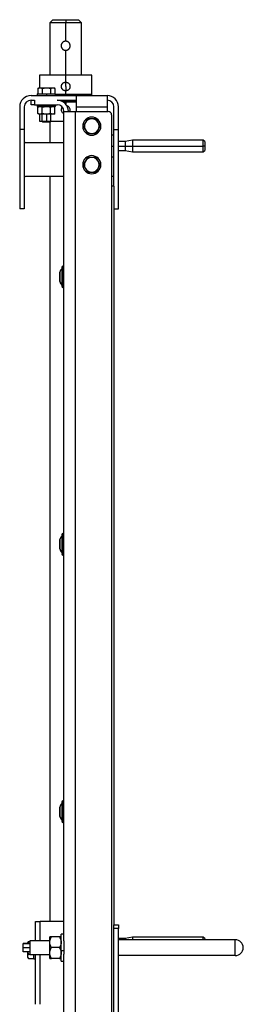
# Model space of a CAD drawing. Header units: millimetres. Extents: x 1279 to 4671, y -1749 to 1129.
# Tile 9 of 17: x 1301 to 1498, y -217 to 652. Entities that reach past the tile are written whole.
import ezdxf

# ---------------------------------------------------------------- set-up
doc = ezdxf.new("R2010")
doc.units = ezdxf.units.MM

msp = doc.modelspace()

# ---------------------------------------------------------------- linework, layer by layer
at = {"color": 7, "linetype": 'Continuous', "lineweight": 25}
for p, q in [((1330.09, 652.28), (1327.34, 649.53)), ((1330.09, 652.28), (1341.34, 652.28)), ((1341.34, 652.28), (1341.34, 649.53)), ((1341.34, 652.28), (1352.59, 652.28)), ((1355.34, 649.53), (1352.59, 652.28)), ((1327.34, 649.53), (1327.34, 603.28)), ((1341.34, 649.53), (1327.34, 649.53)), ((1341.34, 633.28), (1341.34, 649.53)), ((1355.34, 649.53), (1341.34, 649.53)), ((1355.34, 603.28), (1355.34, 649.53)), ((1341.34, 603.28), (1341.34, 625.28)), ((1318.34, 603.28), (1318.34, 592.18)), ((1341.34, 603.28), (1318.34, 603.28)), ((1341.34, 597.08), (1341.34, 603.28)), ((1364.34, 603.28), (1341.34, 603.28)), ((1364.34, 586.28), (1364.34, 603.28)), ((1317.84, 592.18), (1316.83, 591.6)), ((1316.84, 591.6), (1316.84, 586.88)), ((1317.84, 592.18), (1318.71, 592.18)), ((1318.71, 592.18), (1324.34, 592.18)), ((1320.59, 591.6), (1320.59, 586.88)), ((1324.34, 592.18), (1329.97, 592.18)), ((1328.09, 591.6), (1328.09, 586.88)), ((1329.97, 592.18), (1330.84, 592.18)), ((1331.85, 591.6), (1330.84, 592.18)), ((1331.85, 591.6), (1331.85, 586.88)), ((1341.34, 593.28), (1341.34, 597.08)), ((1341.34, 593.28), (1341.34, 589.48)), ((1310.84, 585.28), (1350.84, 585.28)), ((1316.34, 586.88), (1316.34, 585.28)), ((1316.34, 586.88), (1324.34, 586.88)), ((1324.34, 586.88), (1324.34, 585.28)), ((1324.34, 586.88), (1332.34, 586.88)), ((1332.34, 585.28), (1332.34, 586.88)), ((1341.34, 586.28), (1332.34, 586.28)), ((1341.34, 586.28), (1341.34, 589.48)), ((1364.34, 586.28), (1341.34, 586.28)), ((1350.84, 575.28), (1350.84, 585.28)), ((1350.84, 585.28), (1377.84, 585.28)), ((1364.24, 585.28), (1364.24, 586.28)), ((1377.84, 585.28), (1377.84, 575.28)), ((1300.84, 575.28), (1300.84, 555.28)), ((1304.84, 575.28), (1304.84, 555.28)), ((1310.84, 581.28), (1313.84, 581.28)), ((1310.84, 577.28), (1310.84, 581.28)), ((1313.84, 577.28), (1310.84, 577.28)), ((1313.84, 581.28), (1313.84, 577.28)), ((1313.84, 577.28), (1333.84, 577.28)), ((1316.34, 577.28), (1316.34, 575.68)), ((1324.34, 575.68), (1316.34, 575.68)), ((1317.84, 575.68), (1316.83, 575.1)), ((1316.84, 569.46), (1316.84, 575.1)), ((1320.59, 569.46), (1320.59, 575.1)), ((1324.34, 575.68), (1324.34, 577.28)), ((1332.34, 575.68), (1324.34, 575.68)), ((1328.09, 569.46), (1328.09, 575.1)), ((1331.85, 575.1), (1330.84, 575.68)), ((1331.85, 569.46), (1331.85, 575.1)), ((1332.34, 575.68), (1332.34, 577.28)), ((1333.84, 581.28), (1350.84, 581.28)), ((1350.84, 580.78), (1336.96, 580.78)), ((1339.11, 579.78), (1341.34, 579.78)), ((1341.34, 579.78), (1350.84, 579.78)), ((1350.84, 575.28), (1377.84, 575.28)), ((1350.84, 571.28), (1350.84, 575.28)), ((1377.84, 575.28), (1377.84, 571.28)), ((1383.84, 555.28), (1383.84, 575.28)), ((1387.84, 555.28), (1387.84, 575.28)), ((1316.83, 569.47), (1317.84, 568.88)), ((1318.71, 568.88), (1317.84, 568.88)), ((1318.34, 568.88), (1318.34, 562.78)), ((1324.34, 568.88), (1318.71, 568.88)), ((1320.34, 568.88), (1320.34, 562.65)), ((1329.97, 568.88), (1324.34, 568.88)), ((1328.34, 562.65), (1328.34, 568.88)), ((1330.84, 568.88), (1329.97, 568.88)), ((1330.84, 568.88), (1331.85, 569.47)), ((1339.84, -160.08), (1339.84, 571.28)), ((1339.84, 571.28), (1349.84, 571.28)), ((1349.84, 571.28), (1349.84, -966.72)), ((1349.84, 571.28), (1378.84, 571.28)), ((1381.84, 568.28), (1381.84, -959.72)), ((1318.34, 562.78), (1320.34, 562.78)), ((1320.34, 562.65), (1321.11, 561.88)), ((1320.34, 562.65), (1324.34, 562.65)), ((1324.34, 561.88), (1321.11, 561.88)), ((1324.34, 561.88), (1324.34, 562.65)), ((1324.34, 562.65), (1328.34, 562.65)), ((1327.57, 561.88), (1324.34, 561.88)), ((1327.34, 561.88), (1327.34, 543.78)), ((1327.57, 561.88), (1328.34, 562.65)), ((1328.34, 562.78), (1339.84, 562.78)), ((1304.84, 555.28), (1300.84, 555.28)), ((1300.84, 555.28), (1300.84, 485.28)), ((1304.84, 555.28), (1304.84, 485.28)), ((1383.84, 550.28), (1381.84, 550.28)), ((1383.84, 505.28), (1383.84, 555.28)), ((1383.84, 555.28), (1387.84, 555.28)), ((1387.84, 485.28), (1387.84, 555.28)), ((1305.84, 543.78), (1339.84, 543.78)), ((1393.84, 544.78), (1387.84, 544.78)), ((1400.36, 545.93), (1393.84, 544.78)), ((1393.84, 544.78), (1393.84, 540.78)), ((1393.84, 540.78), (1393.84, 536.78)), ((1393.84, 540.78), (1400.36, 540.78)), ((1462.64, 545.93), (1400.36, 545.93)), ((1400.36, 545.93), (1400.36, 540.78)), ((1400.36, 540.78), (1400.36, 535.63)), ((1400.36, 540.78), (1462.64, 540.78)), ((1463.84, 544.73), (1462.64, 545.93)), ((1462.64, 540.78), (1462.64, 545.93)), ((1462.64, 535.63), (1462.64, 540.78)), ((1463.84, 540.78), (1462.64, 540.78)), ((1463.84, 544.73), (1463.84, 540.78)), ((1463.84, 540.78), (1463.84, 536.83)), ((1381.84, 531.28), (1383.84, 531.28)), ((1387.84, 536.78), (1393.84, 536.78)), ((1393.84, 536.78), (1400.36, 535.63)), ((1400.36, 535.63), (1462.64, 535.63)), ((1462.64, 535.63), (1463.84, 536.83)), ((1339.84, 513.78), (1305.84, 513.78)), ((1327.34, 513.78), (1327.34, -143.72)), ((1383.84, 513.78), (1381.84, 513.78)), ((1384.04, 505.28), (1381.84, 505.28)), ((1384.04, -146.72), (1384.04, 505.28)), ((1304.84, 485.28), (1300.84, 485.28)), ((1384.04, 485.28), (1387.84, 485.28)), ((1336.15, 429.42), (1336.04, 429.42)), ((1336.04, 429.42), (1336.04, 421.46)), ((1336.15, 429.42), (1336.15, 421.46)), ((1336.15, 421.46), (1336.04, 421.46)), ((1336.04, 421.46), (1336.04, 421.15)), ((1336.04, 421.15), (1336.15, 421.15)), ((1336.15, 421.46), (1336.15, 421.15)), ((1337.84, 416.92), (1337.84, 416.84)), ((1336.15, 193.42), (1336.04, 193.42)), ((1336.04, 193.42), (1336.04, 185.46)), ((1336.15, 193.42), (1336.15, 185.46)), ((1336.15, 185.46), (1336.04, 185.46)), ((1336.04, 185.46), (1336.04, 185.15)), ((1336.04, 185.15), (1336.15, 185.15)), ((1336.15, 185.46), (1336.15, 185.15)), ((1337.84, 180.92), (1337.84, 180.84)), ((1336.15, -42.58), (1336.04, -42.58)), ((1336.04, -42.58), (1336.04, -50.54)), ((1336.15, -42.58), (1336.15, -50.54)), ((1336.15, -50.54), (1336.04, -50.54)), ((1336.04, -50.54), (1336.04, -50.85)), ((1336.04, -50.85), (1336.15, -50.85)), ((1336.15, -50.54), (1336.15, -50.85)), ((1337.84, -55.08), (1337.84, -55.16)), ((1314.84, -160.72), (1314.84, -143.72)), ((1314.84, -143.72), (1318.84, -143.72)), ((1339.84, -143.72), (1318.84, -143.72)), ((1383.84, -146.72), (1387.84, -146.72)), ((1383.84, -149.72), (1383.84, -146.72)), ((1387.84, -146.72), (1387.84, -149.72)), ((1339.84, -154.72), (1337.34, -154.72)), ((1337.34, -169.15), (1337.34, -154.72)), ((1387.84, -149.72), (1383.84, -149.72)), ((1383.84, -1004.72), (1383.84, -149.72)), ((1387.84, -1004.72), (1387.84, -149.72)), ((1309.84, -163.11), (1303.84, -163.11)), ((1303.84, -163.42), (1303.84, -163.11)), ((1309.84, -163.42), (1303.84, -163.42)), ((1303.84, -167.02), (1303.84, -163.42)), ((1308.52, -161.21), (1307.94, -162.22)), ((1307.94, -163.09), (1307.94, -162.22)), ((1308.52, -161.21), (1308.52, -161.21)), ((1308.52, -161.21), (1309.84, -161.21)), ((1327.34, -160.72), (1309.84, -160.72)), ((1309.84, -160.72), (1309.84, -160.84)), ((1309.84, -160.84), (1309.84, -172.72)), ((1327.34, -160.84), (1309.84, -160.84)), ((1327.34, -161.97), (1327.34, -157.22)), ((1327.34, -171.47), (1327.34, -161.97)), ((1335.87, -157.22), (1328.81, -157.22)), ((1393.84, -158.72), (1387.84, -158.72)), ((1490.84, -159.72), (1387.84, -159.72)), ((1400.36, -157.57), (1393.84, -158.72)), ((1393.84, -158.72), (1393.84, -159.72)), ((1462.64, -157.57), (1400.36, -157.57)), ((1400.36, -157.57), (1400.36, -159.72)), ((1463.84, -158.77), (1462.64, -157.57)), ((1462.64, -159.72), (1462.64, -157.57)), ((1463.84, -158.77), (1463.84, -159.72)), ((1490.84, -173.72), (1490.84, -159.72)), ((1309.84, -167.02), (1303.84, -167.02)), ((1303.84, -170.32), (1303.84, -167.02)), ((1309.84, -170.32), (1303.84, -170.32)), ((1307.94, -174.35), (1307.94, -170.32)), ((1308.52, -172.47), (1308.19, -170.32)), ((1308.52, -172.47), (1309.84, -172.47)), ((1309.84, -172.72), (1327.34, -172.72)), ((1313.24, -176.72), (1313.24, -172.72)), ((1314.84, -216.72), (1314.84, -172.72)), ((1327.34, -176.22), (1327.34, -171.47)), ((1335.87, -166.72), (1328.81, -166.72)), ((1337.34, -169.15), (1340, -169.15)), ((1337.34, -178.72), (1337.34, -169.15)), ((1339.84, -354.08), (1339.84, -173.35)), ((1490.84, -173.72), (1387.84, -173.72)), ((1307.94, -175.22), (1307.94, -174.35)), ((1307.94, -175.22), (1308.52, -176.22)), ((1308.52, -176.22), (1308.52, -176.23)), ((1308.52, -176.22), (1313.24, -176.22)), ((1313.24, -176.72), (1314.84, -176.72)), ((1335.87, -176.22), (1328.81, -176.22)), ((1337.34, -174.94), (1335.87, -176.22)), ((1337.34, -178.72), (1339.84, -178.72))]:
    msp.add_line(p, q, dxfattribs=at)
at = {"color": 8, "linetype": 'Continuous', "lineweight": 25}
for p, q in [((1341.34, 580.78), (1341.34, 581.28)), ((1341.34, 579.78), (1341.34, 577.9)), ((1324.34, 568.88), (1324.34, 562.65)), ((1381.84, 540.78), (1383.84, 540.78)), ((1387.84, 540.78), (1393.84, 540.78)), ((1338.84, 434.73), (1338.84, 416.55)), ((1338.84, 416.55), (1338.84, 415.83)), ((1338.84, 198.73), (1338.84, 180.55)), ((1338.84, 180.55), (1338.84, 179.83)), ((1338.84, -37.27), (1338.84, -55.45)), ((1338.84, -55.45), (1338.84, -56.17)), ((1318.84, -160.72), (1318.84, -143.72)), ((1318.84, -216.72), (1318.84, -172.72))]:
    msp.add_line(p, q, dxfattribs=at)
at = {"color": 7, "linetype": 'Continuous', "lineweight": 25}
for centre, radius, start, end in [((1310.84, 575.28), 10, 90, 180), ((1377.84, 575.28), 10, 0, 90), ((1310.84, 575.28), 6, 90, 180), ((1333.84, 571.28), 10, 0, 90), ((1333.84, 571.28), 6, 0, 90), ((1377.84, 575.28), 6, 0, 90), ((1364.34, 558.28), 8, 90, 270), ((1364.34, 558.28), 8, 270, 90), ((1378.84, 568.28), 3, 0, 90), ((1364.34, 558.28), 6.5, 150, 210), ((1364.34, 558.28), 6.5, 90, 150), ((1364.34, 558.28), 6.5, 30, 90), ((1364.34, 558.28), 6.5, 330, 30), ((1364.34, 558.28), 6.5, 210, 270), ((1364.34, 558.28), 6.5, 270, 330), ((1305.84, 542.78), 1, 90, 180), ((1364.34, 524.28), 8, 90, 270), ((1364.34, 524.28), 6.5, 90, 150), ((1364.34, 524.28), 8, 270, 90), ((1364.34, 524.28), 6.5, 30, 90), ((1364.34, 524.28), 6.5, 150, 210), ((1364.34, 524.28), 6.5, 330, 30), ((1305.84, 514.78), 1, 180, 270), ((1364.34, 524.28), 6.5, 210, 270), ((1364.34, 524.28), 6.5, 270, 330), ((1338.84, 433.73), 1, 90, 180), ((1338.84, 433.73), 1, 0, 90), ((1343.18, 427.62), 7.25, 137.38529, 165.68387), ((1342.47, 423.24), 6.57, 195.66775, 225.12626), ((1343.18, 422.94), 7.25, 194.31613, 222.61471), ((1338.8, 417.51), 0.964, 182.34398, 272.16627), ((1338.88, 417.51), 0.964, 267.83373, 357.65602), ((1338.84, 416.83), 1, 180, 270), ((1338.84, 416.83), 1, 270, 0), ((1343.18, 191.62), 7.25, 137.38529, 165.68387), ((1338.84, 197.73), 1, 90, 180), ((1338.84, 197.73), 1, 0, 90), ((1342.47, 187.24), 6.57, 195.66775, 225.12626), ((1343.18, 186.94), 7.25, 194.31613, 222.61471), ((1338.8, 181.51), 0.964, 182.34398, 272.16627), ((1338.84, 180.83), 1, 180, 270), ((1338.88, 181.51), 0.964, 267.83373, 357.65602), ((1338.84, 180.83), 1, 270, 0), ((1343.18, -44.38), 7.25, 137.38529, 165.68387), ((1338.84, -38.27), 1, 90, 180), ((1338.84, -38.27), 1, 0, 90), ((1342.47, -48.76), 6.57, 195.66775, 225.12626), ((1343.18, -49.06), 7.25, 194.31613, 222.61471), ((1338.8, -54.49), 0.964, 182.34398, 272.16627), ((1338.84, -55.17), 1, 180, 270), ((1338.88, -54.49), 0.964, 267.83373, 357.65602), ((1338.84, -55.17), 1, 270, 0), ((1490.84, -166.72), 7, 0, 90), ((1490.84, -166.72), 7, 270, 0)]:
    msp.add_arc(centre, radius, start, end, dxfattribs=at)
for points, knots in [([(1341.34, 633.28), (1341.28, 633.28), (1341.15, 633.28), (1340.96, 633.27), (1340.77, 633.24), (1340.58, 633.21), (1340.38, 633.17), (1340.19, 633.12), (1340, 633.05), (1339.75, 632.96), (1339.45, 632.82), (1339.13, 632.63), (1338.81, 632.39), (1338.5, 632.11), (1338.23, 631.81), (1337.99, 631.49), (1337.81, 631.17), (1337.64, 630.81), (1337.5, 630.44), (1337.41, 630.05), (1337.35, 629.66), (1337.34, 629.41), (1337.34, 629.28)], [0, 0, 0, 0, 0.029763, 0.059936, 0.090525, 0.121536, 0.152974, 0.184843, 0.217148, 0.249894, 0.309588, 0.375226, 0.428358, 0.499905, 0.574195, 0.625121, 0.690863, 0.749976, 0.815381, 0.878825, 0.94035, 1, 1, 1, 1]), ([(1337.34, 629.28), (1337.34, 629.22), (1337.34, 629.1), (1337.36, 628.91), (1337.38, 628.72), (1337.41, 628.52), (1337.45, 628.33), (1337.51, 628.13), (1337.57, 627.94), (1337.67, 627.7), (1337.81, 627.4), (1337.99, 627.08), (1338.23, 626.76), (1338.5, 626.45), (1338.81, 626.18), (1339.13, 625.94), (1339.45, 625.75), (1339.81, 625.58), (1340.18, 625.45), (1340.57, 625.35), (1340.96, 625.29), (1341.21, 625.29), (1341.34, 625.28)], [0, 0, 0, 0, 0.0295882, 0.0596394, 0.0901596, 0.1211544, 0.1526292, 0.1845892, 0.2170395, 0.2499847, 0.309102, 0.374861, 0.425754, 0.4998391, 0.5717372, 0.6250546, 0.6902461, 0.749577, 0.8147754, 0.8782191, 0.9399466, 1, 1, 1, 1]), ([(1345.34, 629.28), (1345.34, 629.35), (1345.34, 629.47), (1345.32, 629.66), (1345.3, 629.85), (1345.27, 630.05), (1345.23, 630.24), (1345.17, 630.43), (1345.11, 630.63), (1345.02, 630.87), (1344.87, 631.17), (1344.69, 631.49), (1344.45, 631.81), (1344.18, 632.12), (1343.87, 632.39), (1343.55, 632.63), (1343.23, 632.82), (1342.87, 632.99), (1342.5, 633.12), (1342.11, 633.22), (1341.72, 633.27), (1341.47, 633.28), (1341.34, 633.28)], [0, 0, 0, 0, 0.029601, 0.059667, 0.090201, 0.121212, 0.152703, 0.18468, 0.217148, 0.250111, 0.309335, 0.375237, 0.426093, 0.50042, 0.571891, 0.625037, 0.690638, 0.750321, 0.81531, 0.87856, 0.940109, 1, 1, 1, 1]), ([(1341.34, 625.28), (1341.4, 625.28), (1341.53, 625.29), (1341.72, 625.3), (1341.91, 625.32), (1342.11, 625.36), (1342.3, 625.4), (1342.49, 625.45), (1342.69, 625.52), (1342.93, 625.61), (1343.23, 625.75), (1343.55, 625.94), (1343.87, 626.18), (1344.18, 626.45), (1344.45, 626.76), (1344.69, 627.08), (1344.88, 627.4), (1345.05, 627.76), (1345.18, 628.13), (1345.27, 628.52), (1345.33, 628.9), (1345.34, 629.16), (1345.34, 629.28)], [0, 0, 0, 0, 0.029808, 0.060029, 0.090669, 0.121732, 0.153224, 0.18515, 0.217514, 0.250322, 0.309731, 0.37503, 0.428374, 0.500362, 0.574361, 0.625244, 0.69104, 0.750204, 0.815543, 0.878928, 0.940399, 1, 1, 1, 1]), ([(1316.84, 591.6), (1316.9, 591.64), (1317.02, 591.71), (1317.21, 591.8), (1317.4, 591.89), (1317.58, 591.96), (1317.78, 592.04), (1318, 592.1), (1318.24, 592.15), (1318.47, 592.18), (1318.63, 592.18), (1318.71, 592.18)], [0, 0, 0, 0, 0.103678, 0.205184, 0.30486, 0.403084, 0.500277, 0.625508, 0.749528, 0.875047, 1, 1, 1, 1]), ([(1318.71, 592.18), (1318.76, 592.18), (1318.87, 592.18), (1319.03, 592.17), (1319.21, 592.14), (1319.43, 592.1), (1319.74, 592.01), (1320.13, 591.86), (1320.43, 591.69), (1320.59, 591.6)], [0, 0, 0, 0, 0.0835077, 0.1669909, 0.2509068, 0.374976, 0.5003964, 0.7451083, 1, 1, 1, 1]), ([(1320.59, 591.6), (1320.71, 591.64), (1320.96, 591.71), (1321.34, 591.8), (1321.71, 591.89), (1322.07, 591.96), (1322.47, 592.03), (1322.91, 592.1), (1323.38, 592.15), (1323.86, 592.18), (1324.18, 592.18), (1324.34, 592.18)], [0, 0, 0, 0, 0.1032105, 0.2042702, 0.303514, 0.4013162, 0.4980903, 0.6238728, 0.748318, 0.8743845, 1, 1, 1, 1]), ([(1324.34, 592.18), (1324.45, 592.18), (1324.66, 592.18), (1324.98, 592.17), (1325.35, 592.14), (1325.77, 592.1), (1326.39, 592.01), (1327.17, 591.86), (1327.78, 591.69), (1328.09, 591.6)], [0, 0, 0, 0, 0.083375, 0.166778, 0.250668, 0.374704, 0.49998, 0.744893, 1, 1, 1, 1]), ([(1328.09, 591.6), (1328.16, 591.64), (1328.28, 591.71), (1328.47, 591.8), (1328.66, 591.89), (1328.84, 591.96), (1329.04, 592.04), (1329.26, 592.1), (1329.49, 592.15), (1329.73, 592.18), (1329.89, 592.18), (1329.97, 592.18)], [0, 0, 0, 0, 0.103678, 0.205184, 0.30486, 0.403084, 0.500277, 0.625508, 0.749528, 0.875047, 1, 1, 1, 1]), ([(1329.97, 592.18), (1330.02, 592.18), (1330.13, 592.18), (1330.29, 592.17), (1330.47, 592.14), (1330.68, 592.1), (1330.99, 592.01), (1331.38, 591.86), (1331.69, 591.69), (1331.85, 591.6)], [0, 0, 0, 0, 0.083508, 0.166991, 0.250907, 0.374976, 0.500396, 0.745108, 1, 1, 1, 1]), ([(1337.54, 593.28), (1337.54, 593.35), (1337.54, 593.47), (1337.56, 593.66), (1337.58, 593.84), (1337.62, 594.09), (1337.7, 594.39), (1337.82, 594.74), (1337.98, 595.08), (1338.24, 595.5), (1338.63, 595.99), (1339.12, 596.38), (1339.54, 596.64), (1339.88, 596.8), (1340.23, 596.92), (1340.6, 597.02), (1340.97, 597.07), (1341.22, 597.08), (1341.34, 597.08)], [0, 0, 0, 0, 0.031232, 0.062397, 0.093572, 0.124835, 0.187249, 0.249756, 0.312314, 0.374967, 0.499404, 0.624529, 0.686858, 0.749155, 0.811922, 0.874647, 0.937332, 1, 1, 1, 1]), ([(1341.34, 589.48), (1341.28, 589.48), (1341.15, 589.49), (1340.97, 589.5), (1340.78, 589.52), (1340.54, 589.57), (1340.23, 589.64), (1339.88, 589.77), (1339.55, 589.93), (1339.12, 590.18), (1338.64, 590.58), (1338.24, 591.06), (1337.98, 591.49), (1337.82, 591.83), (1337.7, 592.18), (1337.61, 592.54), (1337.55, 592.91), (1337.54, 593.16), (1337.54, 593.28)], [0, 0, 0, 0, 0.0313747, 0.0626795, 0.0939906, 0.1253843, 0.1877062, 0.2500849, 0.31265, 0.3752647, 0.5002317, 0.6248174, 0.6875198, 0.7501419, 0.8124618, 0.8747134, 0.9373691, 1, 1, 1, 1]), ([(1341.34, 597.08), (1341.4, 597.08), (1341.53, 597.08), (1341.71, 597.07), (1341.9, 597.04), (1342.14, 597), (1342.45, 596.93), (1342.8, 596.8), (1343.14, 596.64), (1343.56, 596.38), (1344.05, 595.99), (1344.44, 595.51), (1344.7, 595.08), (1344.86, 594.74), (1344.98, 594.39), (1345.07, 594.03), (1345.13, 593.66), (1345.14, 593.41), (1345.14, 593.28)], [0, 0, 0, 0, 0.031244, 0.062419, 0.0936, 0.124863, 0.18739, 0.249973, 0.312578, 0.375232, 0.499804, 0.625041, 0.68742, 0.74972, 0.812374, 0.874958, 0.937491, 1, 1, 1, 1]), ([(1345.14, 593.28), (1345.14, 593.22), (1345.14, 593.1), (1345.12, 592.91), (1345.1, 592.73), (1345.06, 592.48), (1344.98, 592.18), (1344.86, 591.83), (1344.7, 591.49), (1344.44, 591.06), (1344.04, 590.58), (1343.56, 590.18), (1343.14, 589.93), (1342.8, 589.77), (1342.45, 589.64), (1342.08, 589.55), (1341.71, 589.49), (1341.47, 589.49), (1341.34, 589.48)], [0, 0, 0, 0, 0.031254, 0.06244, 0.093637, 0.124922, 0.187567, 0.250307, 0.312615, 0.375018, 0.500234, 0.625003, 0.687536, 0.750036, 0.812694, 0.875312, 0.937665, 1, 1, 1, 1]), ([(1316.84, 575.1), (1316.9, 575.14), (1317.02, 575.21), (1317.21, 575.3), (1317.4, 575.39), (1317.58, 575.46), (1317.78, 575.54), (1318, 575.6), (1318.24, 575.65), (1318.47, 575.68), (1318.63, 575.68), (1318.71, 575.68)], [0, 0, 0, 0, 0.103678, 0.205184, 0.30486, 0.403084, 0.500277, 0.625508, 0.749528, 0.875047, 1, 1, 1, 1]), ([(1318.71, 575.68), (1318.76, 575.68), (1318.87, 575.68), (1319.03, 575.67), (1319.21, 575.64), (1319.43, 575.6), (1319.74, 575.51), (1320.13, 575.36), (1320.43, 575.19), (1320.59, 575.1)], [0, 0, 0, 0, 0.083508, 0.166991, 0.250907, 0.374976, 0.500396, 0.745108, 1, 1, 1, 1]), ([(1320.59, 575.1), (1320.71, 575.14), (1320.96, 575.21), (1321.34, 575.3), (1321.71, 575.39), (1322.07, 575.46), (1322.53, 575.54), (1323.07, 575.62), (1323.71, 575.67), (1324.13, 575.68), (1324.34, 575.68)], [0, 0, 0, 0, 0.103269, 0.204384, 0.303683, 0.401538, 0.498365, 0.667748, 0.833826, 1, 1, 1, 1]), ([(1324.34, 575.68), (1324.45, 575.68), (1324.66, 575.68), (1324.98, 575.67), (1325.34, 575.64), (1325.76, 575.6), (1326.39, 575.51), (1327.17, 575.36), (1327.78, 575.19), (1328.09, 575.1)], [0, 0, 0, 0, 0.083193, 0.166417, 0.250124, 0.374089, 0.499287, 0.744534, 1, 1, 1, 1]), ([(1328.09, 575.1), (1328.16, 575.14), (1328.28, 575.21), (1328.47, 575.3), (1328.66, 575.39), (1328.84, 575.46), (1329.04, 575.54), (1329.26, 575.6), (1329.49, 575.65), (1329.73, 575.68), (1329.89, 575.68), (1329.97, 575.68)], [0, 0, 0, 0, 0.103678, 0.205184, 0.30486, 0.403084, 0.500277, 0.625508, 0.749528, 0.875047, 1, 1, 1, 1]), ([(1329.97, 575.68), (1330.02, 575.68), (1330.13, 575.68), (1330.29, 575.67), (1330.47, 575.64), (1330.68, 575.6), (1330.99, 575.51), (1331.38, 575.36), (1331.69, 575.19), (1331.85, 575.1)], [0, 0, 0, 0, 0.083508, 0.166991, 0.250907, 0.374976, 0.500396, 0.745108, 1, 1, 1, 1]), ([(1337.54, 572.78), (1337.58, 573.29), (1337.66, 574.14), (1338.17, 574.8), (1338.38, 575.06)], [0, 0, 0, 0, 0.600143, 1, 1, 1, 1]), ([(1342.23, 576.41), (1342.42, 576.38), (1343.11, 576.28), (1344.09, 575.52), (1344.97, 574.28), (1345.08, 573.28), (1345.14, 572.78)], [0, 0, 0, 0, 0.115707, 0.41075, 0.705517, 1, 1, 1, 1]), ([(1318.71, 568.88), (1318.66, 568.88), (1318.55, 568.89), (1318.39, 568.9), (1318.21, 568.93), (1318, 568.97), (1317.69, 569.06), (1317.3, 569.21), (1316.99, 569.38), (1316.84, 569.46)], [0, 0, 0, 0, 0.083508, 0.166991, 0.250907, 0.374976, 0.500396, 0.745108, 1, 1, 1, 1]), ([(1320.59, 569.46), (1320.52, 569.43), (1320.4, 569.36), (1320.21, 569.26), (1320.03, 569.18), (1319.84, 569.1), (1319.64, 569.03), (1319.42, 568.97), (1319.19, 568.92), (1318.95, 568.89), (1318.79, 568.89), (1318.71, 568.88)], [0, 0, 0, 0, 0.103678, 0.205184, 0.30486, 0.403084, 0.500277, 0.625508, 0.749528, 0.875047, 1, 1, 1, 1]), ([(1324.34, 568.88), (1324.24, 568.88), (1324.02, 568.89), (1323.71, 568.9), (1323.34, 568.93), (1322.92, 568.97), (1322.3, 569.06), (1321.51, 569.21), (1320.9, 569.38), (1320.59, 569.46)], [0, 0, 0, 0, 0.083193, 0.166417, 0.250124, 0.374089, 0.499287, 0.744534, 1, 1, 1, 1]), ([(1328.09, 569.46), (1327.97, 569.43), (1327.72, 569.36), (1327.34, 569.26), (1326.97, 569.18), (1326.61, 569.1), (1326.15, 569.02), (1325.61, 568.95), (1324.97, 568.89), (1324.55, 568.89), (1324.34, 568.88)], [0, 0, 0, 0, 0.1032687, 0.2043845, 0.3036825, 0.4015381, 0.4983653, 0.6677481, 0.8338263, 1, 1, 1, 1]), ([(1329.97, 568.88), (1329.92, 568.88), (1329.81, 568.89), (1329.65, 568.9), (1329.47, 568.93), (1329.26, 568.97), (1328.95, 569.06), (1328.56, 569.21), (1328.25, 569.38), (1328.09, 569.46)], [0, 0, 0, 0, 0.0835077, 0.1669909, 0.2509068, 0.374976, 0.5003964, 0.7451083, 1, 1, 1, 1]), ([(1331.85, 569.46), (1331.78, 569.43), (1331.66, 569.36), (1331.47, 569.26), (1331.28, 569.18), (1331.1, 569.1), (1330.9, 569.03), (1330.68, 568.97), (1330.45, 568.92), (1330.21, 568.89), (1330.05, 568.89), (1329.97, 568.88)], [0, 0, 0, 0, 0.103678, 0.205184, 0.30486, 0.403084, 0.500277, 0.625508, 0.749528, 0.875047, 1, 1, 1, 1]), ([(1339.84, 569.3), (1339.42, 569.54), (1338.57, 570.02), (1337.72, 571.29), (1337.6, 572.29), (1337.54, 572.78)], [0, 0, 0, 0, 0.324961, 0.662368, 1, 1, 1, 1]), ([(1345.14, 572.78), (1345.13, 572.26), (1345.12, 571.72), (1344.83, 571.3), (1344.82, 571.28)], [0, 0, 0, 0, 0.963792, 1, 1, 1, 1]), ([(1358.71, 561.53), (1358.66, 561.44), (1358.55, 561.26), (1358.39, 560.98), (1358.21, 560.66), (1358, 560.3), (1357.69, 559.76), (1357.3, 559.08), (1356.99, 558.55), (1356.84, 558.28)], [0, 0, 0, 0, 0.083508, 0.166991, 0.250907, 0.374976, 0.500396, 0.745108, 1, 1, 1, 1]), ([(1356.84, 558.28), (1356.9, 558.17), (1357.02, 557.96), (1357.21, 557.63), (1357.4, 557.31), (1357.58, 556.99), (1357.78, 556.65), (1358, 556.27), (1358.24, 555.86), (1358.47, 555.45), (1358.63, 555.17), (1358.71, 555.03)], [0, 0, 0, 0, 0.103678, 0.205184, 0.30486, 0.403084, 0.500277, 0.625508, 0.749528, 0.875047, 1, 1, 1, 1]), ([(1360.59, 564.78), (1360.52, 564.67), (1360.4, 564.46), (1360.21, 564.13), (1360.03, 563.81), (1359.84, 563.49), (1359.64, 563.15), (1359.42, 562.77), (1359.19, 562.36), (1358.95, 561.95), (1358.79, 561.67), (1358.71, 561.53)], [0, 0, 0, 0, 0.103678, 0.205184, 0.30486, 0.403084, 0.500277, 0.625508, 0.749528, 0.875047, 1, 1, 1, 1]), ([(1364.34, 564.78), (1364.24, 564.78), (1364.02, 564.78), (1363.71, 564.78), (1363.34, 564.78), (1362.91, 564.78), (1362.29, 564.78), (1361.51, 564.78), (1360.9, 564.78), (1360.59, 564.78)], [0, 0, 0, 0, 0.083375, 0.166778, 0.250668, 0.374704, 0.49998, 0.744893, 1, 1, 1, 1]), ([(1368.09, 564.78), (1367.97, 564.78), (1367.72, 564.78), (1367.34, 564.78), (1366.98, 564.78), (1366.61, 564.78), (1366.21, 564.78), (1365.77, 564.78), (1365.3, 564.78), (1364.82, 564.78), (1364.5, 564.78), (1364.34, 564.78)], [0, 0, 0, 0, 0.1032105, 0.2042702, 0.303514, 0.4013162, 0.4980903, 0.6238728, 0.748318, 0.8743845, 1, 1, 1, 1]), ([(1369.97, 561.53), (1369.92, 561.63), (1369.81, 561.81), (1369.65, 562.08), (1369.47, 562.4), (1369.26, 562.77), (1368.95, 563.31), (1368.56, 563.98), (1368.25, 564.51), (1368.09, 564.78)], [0, 0, 0, 0, 0.083508, 0.166991, 0.250907, 0.374976, 0.500396, 0.745108, 1, 1, 1, 1]), ([(1371.85, 558.28), (1371.78, 558.39), (1371.66, 558.61), (1371.47, 558.94), (1371.28, 559.26), (1371.1, 559.57), (1370.9, 559.92), (1370.68, 560.3), (1370.45, 560.71), (1370.21, 561.12), (1370.05, 561.4), (1369.97, 561.53)], [0, 0, 0, 0, 0.103678, 0.205184, 0.30486, 0.403084, 0.500277, 0.625508, 0.749528, 0.875047, 1, 1, 1, 1]), ([(1369.97, 555.03), (1370.02, 555.13), (1370.13, 555.31), (1370.29, 555.58), (1370.47, 555.9), (1370.68, 556.27), (1370.99, 556.81), (1371.38, 557.48), (1371.69, 558.01), (1371.85, 558.28)], [0, 0, 0, 0, 0.083508, 0.166991, 0.250907, 0.374976, 0.500396, 0.745108, 1, 1, 1, 1]), ([(1358.71, 555.03), (1358.76, 554.94), (1358.87, 554.76), (1359.03, 554.48), (1359.21, 554.16), (1359.43, 553.8), (1359.74, 553.26), (1360.13, 552.58), (1360.43, 552.05), (1360.59, 551.78)], [0, 0, 0, 0, 0.083508, 0.166991, 0.250907, 0.374976, 0.500396, 0.745108, 1, 1, 1, 1]), ([(1360.59, 551.78), (1360.71, 551.78), (1360.96, 551.78), (1361.34, 551.78), (1361.71, 551.78), (1362.07, 551.78), (1362.47, 551.78), (1362.91, 551.78), (1363.38, 551.78), (1363.86, 551.78), (1364.18, 551.78), (1364.34, 551.78)], [0, 0, 0, 0, 0.1032105, 0.2042702, 0.303514, 0.4013162, 0.4980903, 0.6238728, 0.748318, 0.8743845, 1, 1, 1, 1]), ([(1364.34, 551.78), (1364.45, 551.78), (1364.66, 551.78), (1364.98, 551.78), (1365.35, 551.78), (1365.77, 551.78), (1366.39, 551.78), (1367.17, 551.78), (1367.78, 551.78), (1368.09, 551.78)], [0, 0, 0, 0, 0.083375, 0.166778, 0.250668, 0.374704, 0.49998, 0.744893, 1, 1, 1, 1]), ([(1368.09, 551.78), (1368.16, 551.89), (1368.28, 552.11), (1368.47, 552.44), (1368.66, 552.76), (1368.84, 553.07), (1369.04, 553.42), (1369.26, 553.8), (1369.49, 554.21), (1369.73, 554.62), (1369.89, 554.9), (1369.97, 555.03)], [0, 0, 0, 0, 0.1036776, 0.2051842, 0.3048596, 0.4030838, 0.5002767, 0.6255078, 0.7495281, 0.8750472, 1, 1, 1, 1]), ([(1360.59, 530.78), (1360.52, 530.67), (1360.4, 530.46), (1360.21, 530.13), (1360.03, 529.81), (1359.84, 529.49), (1359.64, 529.15), (1359.42, 528.77), (1359.19, 528.36), (1358.95, 527.95), (1358.79, 527.67), (1358.71, 527.53)], [0, 0, 0, 0, 0.1036776, 0.2051842, 0.3048596, 0.4030838, 0.5002767, 0.6255078, 0.7495281, 0.8750472, 1, 1, 1, 1]), ([(1364.34, 530.78), (1364.24, 530.78), (1364.02, 530.78), (1363.71, 530.78), (1363.34, 530.78), (1362.91, 530.78), (1362.29, 530.78), (1361.51, 530.78), (1360.9, 530.78), (1360.59, 530.78)], [0, 0, 0, 0, 0.083375, 0.166778, 0.250668, 0.374704, 0.49998, 0.744893, 1, 1, 1, 1]), ([(1368.09, 530.78), (1367.97, 530.78), (1367.72, 530.78), (1367.34, 530.78), (1366.98, 530.78), (1366.61, 530.78), (1366.21, 530.78), (1365.77, 530.78), (1365.3, 530.78), (1364.82, 530.78), (1364.5, 530.78), (1364.34, 530.78)], [0, 0, 0, 0, 0.10321, 0.20427, 0.303514, 0.401316, 0.49809, 0.623873, 0.748318, 0.874385, 1, 1, 1, 1]), ([(1369.97, 527.53), (1369.92, 527.63), (1369.81, 527.81), (1369.65, 528.08), (1369.47, 528.4), (1369.26, 528.77), (1368.95, 529.31), (1368.56, 529.98), (1368.25, 530.51), (1368.09, 530.78)], [0, 0, 0, 0, 0.0835077, 0.1669909, 0.2509068, 0.374976, 0.5003964, 0.7451083, 1, 1, 1, 1]), ([(1358.71, 527.53), (1358.66, 527.44), (1358.55, 527.26), (1358.39, 526.98), (1358.21, 526.66), (1358, 526.3), (1357.69, 525.76), (1357.3, 525.08), (1356.99, 524.55), (1356.84, 524.28)], [0, 0, 0, 0, 0.083508, 0.166991, 0.250907, 0.374976, 0.500396, 0.745108, 1, 1, 1, 1]), ([(1356.84, 524.28), (1356.9, 524.17), (1357.02, 523.96), (1357.21, 523.63), (1357.4, 523.31), (1357.58, 522.99), (1357.78, 522.65), (1358, 522.27), (1358.24, 521.86), (1358.47, 521.45), (1358.63, 521.17), (1358.71, 521.03)], [0, 0, 0, 0, 0.103678, 0.205184, 0.30486, 0.403084, 0.500277, 0.625508, 0.749528, 0.875047, 1, 1, 1, 1]), ([(1371.85, 524.28), (1371.78, 524.39), (1371.66, 524.61), (1371.47, 524.94), (1371.28, 525.26), (1371.1, 525.57), (1370.9, 525.92), (1370.68, 526.3), (1370.45, 526.71), (1370.21, 527.12), (1370.05, 527.4), (1369.97, 527.53)], [0, 0, 0, 0, 0.103678, 0.205184, 0.30486, 0.403084, 0.500277, 0.625508, 0.749528, 0.875047, 1, 1, 1, 1]), ([(1369.97, 521.03), (1370.02, 521.13), (1370.13, 521.31), (1370.29, 521.58), (1370.47, 521.9), (1370.68, 522.27), (1370.99, 522.81), (1371.38, 523.48), (1371.69, 524.01), (1371.85, 524.28)], [0, 0, 0, 0, 0.083508, 0.166991, 0.250907, 0.374976, 0.500396, 0.745108, 1, 1, 1, 1]), ([(1358.71, 521.03), (1358.76, 520.94), (1358.87, 520.76), (1359.03, 520.48), (1359.21, 520.16), (1359.43, 519.8), (1359.74, 519.26), (1360.13, 518.58), (1360.43, 518.05), (1360.59, 517.78)], [0, 0, 0, 0, 0.083508, 0.166991, 0.250907, 0.374976, 0.500396, 0.745108, 1, 1, 1, 1]), ([(1360.59, 517.78), (1360.71, 517.78), (1360.96, 517.78), (1361.34, 517.78), (1361.71, 517.78), (1362.07, 517.78), (1362.47, 517.78), (1362.91, 517.78), (1363.38, 517.78), (1363.86, 517.78), (1364.18, 517.78), (1364.34, 517.78)], [0, 0, 0, 0, 0.10321, 0.20427, 0.303514, 0.401316, 0.49809, 0.623873, 0.748318, 0.874385, 1, 1, 1, 1]), ([(1364.34, 517.78), (1364.45, 517.78), (1364.66, 517.78), (1364.98, 517.78), (1365.35, 517.78), (1365.77, 517.78), (1366.39, 517.78), (1367.17, 517.78), (1367.78, 517.78), (1368.09, 517.78)], [0, 0, 0, 0, 0.0833748, 0.1667784, 0.2506675, 0.374704, 0.4999796, 0.7448926, 1, 1, 1, 1]), ([(1368.09, 517.78), (1368.16, 517.89), (1368.28, 518.11), (1368.47, 518.44), (1368.66, 518.76), (1368.84, 519.07), (1369.04, 519.42), (1369.26, 519.8), (1369.49, 520.21), (1369.73, 520.62), (1369.89, 520.9), (1369.97, 521.03)], [0, 0, 0, 0, 0.1036776, 0.2051842, 0.3048596, 0.4030838, 0.5002767, 0.6255078, 0.7495281, 0.8750472, 1, 1, 1, 1]), ([(1337.84, 433.73), (1337.84, 433.73), (1337.84, 433.81), (1337.84, 433.5), (1337.84, 432.63), (1337.84, 430.93), (1337.84, 428.57), (1337.84, 425.86), (1337.84, 423.23), (1337.84, 421), (1337.84, 419.34), (1337.84, 418.17), (1337.84, 417.69), (1337.84, 417.47)], [0, 0, 0, 0, 0.001087, 0.09161, 0.194823, 0.308648, 0.428631, 0.548613, 0.662438, 0.765651, 0.856174, 0.933925, 1, 1, 1, 1]), ([(1337.84, 197.73), (1337.84, 197.73), (1337.84, 197.81), (1337.84, 197.5), (1337.84, 196.63), (1337.84, 194.93), (1337.84, 192.57), (1337.84, 189.86), (1337.84, 187.23), (1337.84, 185), (1337.84, 183.34), (1337.84, 182.17), (1337.84, 181.69), (1337.84, 181.47)], [0, 0, 0, 0, 0.001087, 0.09161, 0.194823, 0.308648, 0.428631, 0.548613, 0.662438, 0.765651, 0.856174, 0.933925, 1, 1, 1, 1]), ([(1337.84, -38.27), (1337.84, -38.27), (1337.84, -38.19), (1337.84, -38.5), (1337.84, -39.37), (1337.84, -41.07), (1337.84, -43.43), (1337.84, -46.14), (1337.84, -48.77), (1337.84, -51), (1337.84, -52.66), (1337.84, -53.83), (1337.84, -54.31), (1337.84, -54.53)], [0, 0, 0, 0, 0.001087, 0.09161, 0.194823, 0.308648, 0.428631, 0.548613, 0.662438, 0.765651, 0.856174, 0.933925, 1, 1, 1, 1]), ([(1307.94, -163.09), (1307.94, -163.03), (1307.94, -162.93), (1307.96, -162.77), (1307.98, -162.58), (1308.03, -162.37), (1308.12, -162.06), (1308.27, -161.67), (1308.44, -161.37), (1308.52, -161.21)], [0, 0, 0, 0, 0.083508, 0.166991, 0.250907, 0.374976, 0.500396, 0.745108, 1, 1, 1, 1]), ([(1327.34, -161.97), (1327.34, -161.88), (1327.34, -161.72), (1327.36, -161.47), (1327.38, -161.22), (1327.41, -160.98), (1327.47, -160.61), (1327.57, -160.12), (1327.74, -159.53), (1327.95, -158.95), (1328.2, -158.38), (1328.48, -157.8), (1328.7, -157.41), (1328.81, -157.22)], [0, 0, 0, 0, 0.049814, 0.099609, 0.149516, 0.199669, 0.250197, 0.373621, 0.499436, 0.619041, 0.741773, 0.868508, 1, 1, 1, 1]), ([(1328.81, -157.22), (1328.75, -157.22), (1328.62, -157.22), (1328.44, -157.22), (1328.28, -157.22), (1328.13, -157.22), (1327.99, -157.22), (1327.87, -157.22), (1327.72, -157.22), (1327.57, -157.22), (1327.45, -157.22), (1327.39, -157.22), (1327.35, -157.22), (1327.34, -157.22), (1327.34, -157.22)], [0, 0, 0, 0, 0.07545, 0.149265, 0.221572, 0.292506, 0.362218, 0.43087, 0.49864, 0.624361, 0.747547, 0.832227, 0.916169, 1, 1, 1, 1]), ([(1328.81, -166.72), (1328.75, -166.6), (1328.62, -166.38), (1328.44, -166.05), (1328.28, -165.72), (1328.13, -165.39), (1327.99, -165.06), (1327.86, -164.74), (1327.72, -164.32), (1327.57, -163.81), (1327.45, -163.27), (1327.39, -162.79), (1327.35, -162.38), (1327.34, -162.1), (1327.34, -161.97)], [0, 0, 0, 0, 0.075737, 0.149826, 0.222395, 0.293583, 0.36354, 0.432432, 0.500438, 0.626016, 0.749073, 0.833235, 0.916671, 1, 1, 1, 1]), ([(1335.87, -157.22), (1335.94, -157.33), (1336.06, -157.55), (1336.24, -157.89), (1336.4, -158.22), (1336.55, -158.55), (1336.69, -158.87), (1336.82, -159.2), (1336.96, -159.61), (1337.11, -160.12), (1337.23, -160.66), (1337.3, -161.14), (1337.33, -161.55), (1337.34, -161.83), (1337.34, -161.97)], [0, 0, 0, 0, 0.075761, 0.149873, 0.222464, 0.293672, 0.36365, 0.432562, 0.500587, 0.626392, 0.749822, 0.83381, 0.916998, 1, 1, 1, 1]), ([(1337.34, -157.22), (1337.34, -157.22), (1337.34, -157.22), (1337.33, -157.22), (1337.3, -157.22), (1337.27, -157.22), (1337.22, -157.22), (1337.11, -157.22), (1336.94, -157.22), (1336.73, -157.22), (1336.48, -157.22), (1336.2, -157.22), (1335.98, -157.22), (1335.87, -157.22)], [0, 0, 0, 0, 0.04948, 0.098947, 0.148534, 0.19837, 0.248583, 0.372238, 0.498235, 0.618118, 0.741137, 0.868178, 1, 1, 1, 1]), ([(1337.34, -161.97), (1337.34, -162.05), (1337.34, -162.21), (1337.33, -162.46), (1337.3, -162.71), (1337.27, -162.96), (1337.22, -163.33), (1337.11, -163.81), (1336.94, -164.4), (1336.73, -164.98), (1336.48, -165.56), (1336.2, -166.14), (1335.98, -166.52), (1335.87, -166.72)], [0, 0, 0, 0, 0.05002, 0.099991, 0.150048, 0.200322, 0.250946, 0.373997, 0.499586, 0.619156, 0.741852, 0.868549, 1, 1, 1, 1]), ([(1340, -169.15), (1340, -169.05), (1340.01, -168.84), (1340.02, -168.53), (1340.02, -168.23), (1340.03, -167.93), (1340.04, -167.64), (1340.04, -167.35), (1340.04, -167.07), (1340.04, -166.5), (1340.04, -165.62), (1340.01, -164.66), (1339.98, -163.88), (1339.95, -163.3), (1339.93, -162.73), (1339.9, -162.15), (1339.88, -161.57), (1339.86, -161.02), (1339.84, -160.53), (1339.84, -160.23), (1339.84, -160.08)], [0, 0, 0, 0, 0.0334602, 0.0663073, 0.0985419, 0.1301644, 0.1611755, 0.1915756, 0.2213656, 0.2505459, 0.3709679, 0.499662, 0.5573303, 0.6252213, 0.6874985, 0.7497766, 0.8206893, 0.8860264, 0.945794, 1, 1, 1, 1]), ([(1307.94, -174.35), (1307.94, -174.29), (1307.94, -174.19), (1307.96, -174.03), (1307.98, -173.84), (1308.03, -173.63), (1308.12, -173.32), (1308.27, -172.93), (1308.44, -172.63), (1308.52, -172.47)], [0, 0, 0, 0, 0.083508, 0.166991, 0.250907, 0.374976, 0.500396, 0.745108, 1, 1, 1, 1]), ([(1327.34, -171.47), (1327.34, -171.38), (1327.34, -171.22), (1327.36, -170.98), (1327.38, -170.73), (1327.41, -170.48), (1327.46, -170.12), (1327.57, -169.63), (1327.74, -169.04), (1327.95, -168.45), (1328.2, -167.88), (1328.48, -167.3), (1328.7, -166.91), (1328.81, -166.72)], [0, 0, 0, 0, 0.04948, 0.098947, 0.148534, 0.19837, 0.248583, 0.372238, 0.498235, 0.618118, 0.741137, 0.868178, 1, 1, 1, 1]), ([(1328.81, -176.22), (1328.75, -176.1), (1328.62, -175.88), (1328.44, -175.55), (1328.28, -175.22), (1328.13, -174.89), (1327.99, -174.57), (1327.87, -174.24), (1327.72, -173.83), (1327.57, -173.32), (1327.45, -172.78), (1327.39, -172.3), (1327.35, -171.88), (1327.34, -171.61), (1327.34, -171.47)], [0, 0, 0, 0, 0.0754497, 0.1492654, 0.2215718, 0.2925059, 0.3622178, 0.4308704, 0.4986396, 0.6243607, 0.7475472, 0.8322267, 0.9161685, 1, 1, 1, 1]), ([(1335.87, -166.72), (1335.93, -166.83), (1336.06, -167.05), (1336.24, -167.38), (1336.4, -167.71), (1336.55, -168.04), (1336.69, -168.36), (1336.82, -168.69), (1336.96, -169.1), (1337.11, -169.61), (1337.23, -170.15), (1337.3, -170.63), (1337.33, -171.05), (1337.34, -171.33), (1337.34, -171.47)], [0, 0, 0, 0, 0.07545, 0.149265, 0.221572, 0.292506, 0.362218, 0.43087, 0.49864, 0.624361, 0.747547, 0.832227, 0.916169, 1, 1, 1, 1]), ([(1337.34, -171.47), (1337.34, -171.55), (1337.34, -171.71), (1337.33, -171.96), (1337.3, -172.2), (1337.27, -172.45), (1337.22, -172.82), (1337.11, -173.3), (1336.94, -173.9), (1336.73, -174.48), (1336.48, -175.05), (1336.2, -175.64), (1335.98, -176.02), (1335.87, -176.22)], [0, 0, 0, 0, 0.04948, 0.098947, 0.148534, 0.19837, 0.248583, 0.372238, 0.498235, 0.618118, 0.741137, 0.868178, 1, 1, 1, 1]), ([(1339.84, -173.35), (1339.84, -173.27), (1339.84, -173.12), (1339.84, -172.88), (1339.85, -172.63), (1339.86, -172.3), (1339.88, -171.87), (1339.9, -171.41), (1339.92, -170.87), (1339.95, -170.31), (1339.97, -169.69), (1339.99, -169.32), (1340, -169.15)], [0, 0, 0, 0, 0.058385, 0.119486, 0.183306, 0.249846, 0.365789, 0.50116, 0.576384, 0.750829, 0.88844, 1, 1, 1, 1]), ([(1308.52, -176.22), (1308.49, -176.16), (1308.41, -176.03), (1308.32, -175.85), (1308.23, -175.66), (1308.16, -175.48), (1308.09, -175.28), (1308.03, -175.06), (1307.98, -174.82), (1307.95, -174.58), (1307.94, -174.42), (1307.94, -174.35)], [0, 0, 0, 0, 0.103678, 0.205184, 0.30486, 0.403084, 0.500277, 0.625508, 0.749528, 0.875047, 1, 1, 1, 1]), ([(1327.34, -176.22), (1327.34, -176.22), (1327.34, -176.22), (1327.36, -176.22), (1327.38, -176.22), (1327.41, -176.22), (1327.46, -176.22), (1327.57, -176.22), (1327.74, -176.22), (1327.95, -176.22), (1328.2, -176.22), (1328.48, -176.22), (1328.7, -176.22), (1328.81, -176.22)], [0, 0, 0, 0, 0.04948, 0.098947, 0.148534, 0.19837, 0.248583, 0.372238, 0.498235, 0.618118, 0.741137, 0.868178, 1, 1, 1, 1]), ([(1335.87, -176.22), (1335.93, -176.22), (1336.06, -176.22), (1336.24, -176.22), (1336.4, -176.22), (1336.55, -176.22), (1336.69, -176.22), (1336.82, -176.22), (1336.96, -176.22), (1337.11, -176.22), (1337.23, -176.22), (1337.3, -176.22), (1337.33, -176.22), (1337.34, -176.22), (1337.34, -176.22)], [0, 0, 0, 0, 0.07545, 0.149265, 0.221572, 0.292506, 0.362218, 0.43087, 0.49864, 0.624361, 0.747547, 0.832227, 0.916169, 1, 1, 1, 1])]:
    msp.add_open_spline(points, degree=3, knots=knots, dxfattribs=at)

doc.saveas('drawing.dxf')
